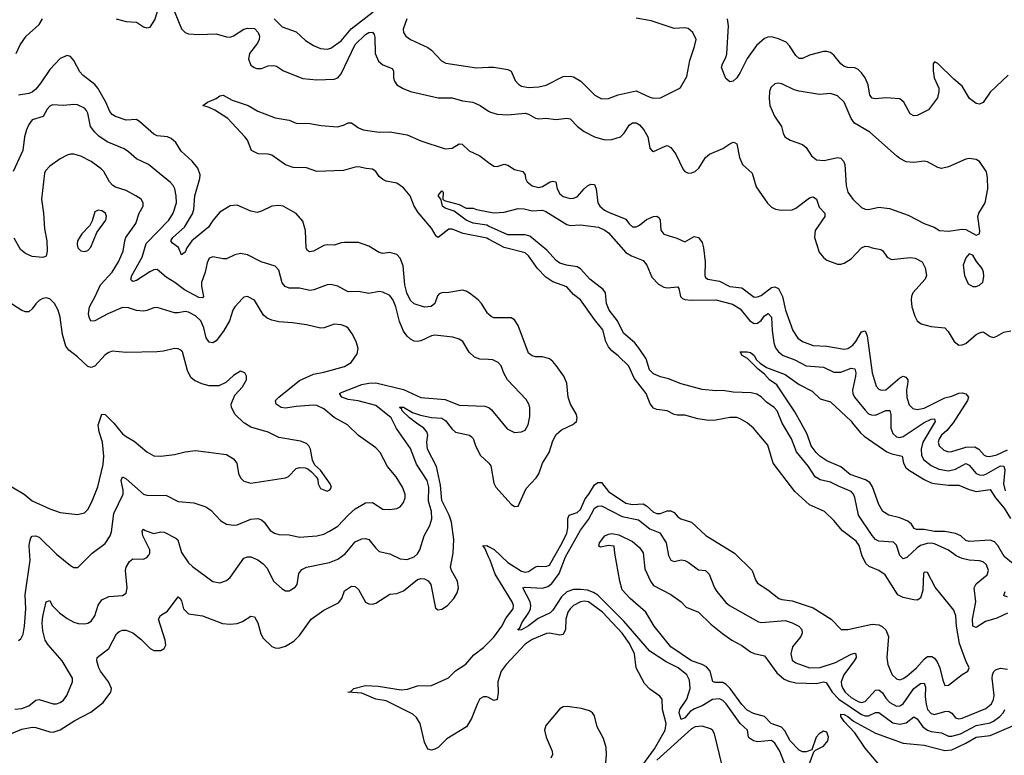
# Model space of a CAD drawing. Header units: inches. Extents: x 1843162 to 1959474, y 907081 to 1016326.
# Tile 215 of 256: x 1867297 to 1872972, y 1008086 to 1012325. Entities that reach past the tile are written whole.
import ezdxf

# ---------------------------------------------------------------- set-up
doc = ezdxf.new("R2010")
doc.units = ezdxf.units.IN
doc.header["$MEASUREMENT"] = 0
for name, color, linetype in [('B8060', 7, 'Continuous'), ('B8061', 7, 'Continuous'), ('B8070', 7, 'Continuous'), ('B8071', 7, 'Continuous')]:
    doc.layers.add(name, color=color, linetype=linetype)

msp = doc.modelspace()

# ---------------------------------------------------------------- linework, layer by layer
at = {"layer": 'B8060', "color": 5}
for points, elevation in [([(1867210, 1009657.6), (1867322.8, 1009590), (1867370, 1009552.9), (1867470, 1009505.4), (1867530, 1009485.8), (1867630, 1009473.7), (1867670, 1009483.1), (1867690, 1009503.1), (1867713.9, 1009546.1), (1867747.6, 1009632.4), (1867778.1, 1009761.9), (1867782.3, 1009810), (1867774.7, 1009890), (1867755.6, 1009950), (1867749.8, 1009990), (1867753.1, 1010000)], 680), ([(1867250, 1008212.2), (1867310, 1008236.3), (1867370, 1008247.5), (1867390, 1008246), (1867470, 1008221.5), (1867490, 1008220.1), (1867530, 1008232.6), (1867614.2, 1008285.8), (1867706.4, 1008333.6), (1867777.6, 1008390), (1867822.7, 1008450), (1867826.4, 1008470), (1867808.8, 1008510), (1867762.7, 1008570), (1867752.4, 1008590), (1867741.6, 1008630), (1867744.5, 1008650), (1867810, 1008701.5), (1867854.5, 1008785.5), (1867870, 1008799.3), (1867890, 1008807), (1867910, 1008807.6), (1867950, 1008792), (1867996, 1008756), (1868050, 1008701.1), (1868070, 1008690.3), (1868109.7, 1008690.3), (1868130, 1008700.5), (1868138.9, 1008721.1), (1868136.2, 1008750), (1868097.4, 1008870), (1868108, 1008892), (1868150, 1008915.8), (1868210, 1008999.3), (1868222, 1008990), (1868230, 1008976), (1868241.5, 1008930), (1868270, 1008901.1), (1868350, 1008889.1), (1868465.6, 1008845.6), (1868510, 1008840.7), (1868550, 1008844.9), (1868582.3, 1008857.7), (1868630, 1008888.2), (1868650, 1008883.8), (1868669.3, 1008849.3), (1868686.4, 1008786.4), (1868700.4, 1008760.4), (1868750, 1008713.4), (1868770, 1008704.6), (1868790, 1008702.3), (1868830, 1008714), (1868876.4, 1008743.6), (1868910, 1008777), (1868977.2, 1008870), (1869050, 1008921.4), (1869135.4, 1008964.6), (1869153.6, 1008990), (1869170, 1009033.4), (1869210, 1009060.5), (1869230, 1009059.1), (1869250, 1009040.7), (1869290, 1008968.8), (1869310, 1008959.5), (1869330, 1008957.4), (1869350, 1008963.2), (1869430, 1009013.6), (1869470, 1009018.9), (1869510, 1009034.3), (1869590, 1009098.8), (1869610, 1009105.4), (1869630, 1009103.6), (1869652.1, 1009092.1), (1869666.5, 1009070), (1869694, 1008934), (1869710, 1008924.2), (1869730, 1008927.8), (1869762, 1008950), (1869799.1, 1008990), (1869818.3, 1009021.7), (1869827.2, 1009050), (1869821.5, 1009090), (1869786.2, 1009150), (1869781, 1009170), (1869794.8, 1009250), (1869799.8, 1009330), (1869785.6, 1009430), (1869773.4, 1009470), (1869730, 1009553.5), (1869723, 1009643), (1869700.1, 1009750), (1869648.6, 1009850), (1869643.9, 1009890), (1869650.3, 1009930), (1869643.8, 1009950), (1869625.8, 1009970), (1869584.7, 1010000)], 620), ([(1867270, 1008350.9), (1867310, 1008355.8), (1867349.7, 1008370), (1867390, 1008402.9), (1867410, 1008407.9), (1867490, 1008383.2), (1867510, 1008381.5), (1867530.7, 1008389.3), (1867550, 1008404.2), (1867568.7, 1008430), (1867601.7, 1008510), (1867601.7, 1008530), (1867542.8, 1008630), (1867461.5, 1008721.5), (1867443.9, 1008750), (1867430, 1008803.6), (1867425.9, 1008850), (1867430, 1008886), (1867450, 1008970.7), (1867470, 1008977.1), (1867484.6, 1008950), (1867526.6, 1008906.6), (1867570, 1008874.5), (1867610, 1008853.4), (1867634.8, 1008845.2), (1867670, 1008842.8), (1867690, 1008846.9), (1867710, 1008858.3), (1867730, 1008890.4), (1867748.8, 1008951.2), (1867770, 1008982), (1867810, 1009001.8), (1867890, 1009006), (1867910, 1009020.5), (1867916.5, 1009050), (1867906.9, 1009150), (1867910.9, 1009170), (1867930, 1009202), (1867950, 1009217.4), (1868010, 1009216.5), (1868030, 1009224.9), (1868041.3, 1009238.7), (1868046.6, 1009250), (1868046.4, 1009270), (1868007.5, 1009350), (1868002.9, 1009377.1), (1868010, 1009388.2), (1868020.5, 1009380.5), (1868070, 1009363.2), (1868110, 1009372.8), (1868130, 1009371.8), (1868197.3, 1009337.3), (1868207.8, 1009327.8), (1868230, 1009254.6), (1868270, 1009194.6), (1868293, 1009173), (1868410, 1009087.4), (1868450, 1009080.3), (1868490, 1009094), (1868510, 1009110.4), (1868590, 1009221.5), (1868610, 1009230.2), (1868630, 1009229.2), (1868670, 1009212.1), (1868699.6, 1009190), (1868724.1, 1009164.1), (1868759.5, 1009090), (1868810, 1009044.9), (1868830, 1009033.7), (1868850, 1009033.4), (1868885.5, 1009054.5), (1868895.8, 1009070), (1868906.6, 1009133.4), (1868923.8, 1009156.2), (1868950.9, 1009169.1), (1869082.9, 1009197.1), (1869130, 1009215.2), (1869173.1, 1009246.9), (1869230, 1009315), (1869270, 1009333), (1869290, 1009335.8), (1869310, 1009328.9), (1869350, 1009279.1), (1869370, 1009261.1), (1869430, 1009247.1), (1869490, 1009217.8), (1869530, 1009214.8), (1869570, 1009228.7), (1869590, 1009246.4), (1869603.2, 1009270), (1869627.9, 1009350), (1869660.7, 1009410), (1869671.8, 1009448.2), (1869670.5, 1009490), (1869653.8, 1009550), (1869655, 1009630), (1869646, 1009670), (1869583.8, 1009763.8), (1869550, 1009853.1), (1869468.6, 1009968.6), (1869453.3, 1010000)], 640), ([(1867290, 1008747.3), (1867303.7, 1008756.3), (1867316.3, 1008783.7), (1867324.2, 1008830), (1867332.5, 1008930), (1867328.2, 1009010), (1867357.2, 1009210), (1867352.3, 1009290), (1867353.2, 1009310), (1867361.9, 1009338.1), (1867370, 1009348.9), (1867388.7, 1009351.3), (1867410, 1009343.5), (1867510, 1009244.9), (1867590, 1009179.5), (1867610, 1009168.4), (1867632.4, 1009167.6), (1867715.8, 1009250), (1867790, 1009306), (1867819.4, 1009350), (1867827.1, 1009372.9), (1867840.7, 1009479.3), (1867893.4, 1009590), (1867893.9, 1009613.9), (1867882, 1009670), (1867890, 1009690.3), (1867910, 1009678.5), (1868010.7, 1009590.7), (1868030, 1009584), (1868142.8, 1009582.8), (1868210, 1009547.6), (1868300.8, 1009540.8), (1868370, 1009517.4), (1868398.7, 1009498.7), (1868457, 1009437), (1868490, 1009416.9), (1868530, 1009411.3), (1868550, 1009414), (1868630, 1009445.6), (1868670, 1009450.2), (1868690, 1009442.3), (1868705.3, 1009430), (1868741.6, 1009381.6), (1868765.3, 1009365.3), (1868790, 1009359.1), (1868850, 1009356.5), (1868910, 1009343.2), (1869010, 1009350.9), (1869050, 1009361), (1869083.1, 1009376.9), (1869130, 1009406.7), (1869189.9, 1009470.1), (1869230, 1009505.4), (1869290, 1009540.2), (1869330, 1009543.2), (1869390, 1009504.9), (1869430, 1009502.3), (1869470, 1009507.6), (1869490, 1009517.6), (1869510, 1009542), (1869518.7, 1009570), (1869518.7, 1009590), (1869502.8, 1009630), (1869466.8, 1009690), (1869416.9, 1009750), (1869374.7, 1009830), (1869350, 1009857.4), (1869250, 1009929.6), (1869186.3, 1009990), (1869168.7, 1010000)], 660), ([(1867840.2, 1010000), (1867890, 1009939.1), (1867910, 1009922.2), (1867956.5, 1009896.5), (1868030, 1009834.9), (1868070, 1009811.7), (1868110, 1009808.9), (1868190, 1009818.3), (1868250, 1009835.3), (1868310, 1009842), (1868490, 1009818.3), (1868530, 1009794), (1868548.8, 1009770), (1868558.5, 1009710), (1868570, 1009685.3), (1868590, 1009666.3), (1868630, 1009654.4), (1868830, 1009684.9), (1868847, 1009693), (1868890, 1009738.8), (1868910, 1009744.9), (1868942.5, 1009742.5), (1868957.5, 1009737.5), (1868979.9, 1009719.9), (1869006, 1009690), (1869014.8, 1009674.8), (1869017.3, 1009650), (1869030, 1009624), (1869068.7, 1009608.7), (1869084.1, 1009615.9), (1869094.5, 1009630), (1869086, 1009650), (1869030, 1009728.7), (1868998.6, 1009758.6), (1868985.6, 1009785.6), (1868973.6, 1009850), (1868964.5, 1009870), (1868950, 1009882.9), (1868915.8, 1009895.8), (1868790, 1009916.8), (1868730, 1009946.9), (1868630, 1009977.2), (1868592.5, 1010000)], 680), ([(1869762.6, 1010000), (1869790, 1009965.2), (1869810, 1009947), (1869890, 1009930.8), (1869901.8, 1009921.8), (1869911, 1009911), (1869926.2, 1009866.2), (1869954, 1009814), (1870000, 1009771.4)], 620), ([(1870000, 1009230), (1869978.6, 1009278.6), (1869969.1, 1009290), (1869970, 1009297.3), (1869973, 1009293), (1869990, 1009294), (1870000, 1009288.4)], 580), ([(1870000, 1008418), (1869990, 1008423.4), (1869970, 1008423), (1869950, 1008410.5), (1869935.6, 1008384.3), (1869902.2, 1008297.8), (1869873.4, 1008250), (1869759.1, 1008180.9), (1869710, 1008131.6), (1869690, 1008121.6), (1869670, 1008116.2), (1869650, 1008120.9), (1869630, 1008162), (1869604.7, 1008270), (1869584.1, 1008304.1), (1869562.6, 1008322.6), (1869410, 1008399.9), (1869350, 1008409.9), (1869270, 1008443.1), (1869188, 1008450), (1869205.8, 1008454.2), (1869222.7, 1008470), (1869290, 1008488.9), (1869363.6, 1008483.6), (1869496.8, 1008463.2), (1869532.3, 1008467.7), (1869590, 1008485.3), (1869670, 1008487.5), (1869768.5, 1008531.5), (1869810, 1008573.2), (1869868.3, 1008611.7), (1869915, 1008665), (1869970, 1008706.4), (1870000, 1008736.2)], 580)]:
    msp.add_lwpolyline(points, dxfattribs=dict(at, elevation=elevation))
at = {"layer": 'B8061', "color": 5}
for points, elevation in [([(1867853.7, 1012330), (1867910, 1012315.2), (1867970, 1012310.7), (1868010, 1012284.4), (1868030, 1012277.4), (1868050, 1012281.8), (1868076.1, 1012323.9), (1868105.5, 1012414.5)], 620), ([(1868170, 1012418), (1868230, 1012271.1), (1868250, 1012251.6), (1868270, 1012243.3), (1868330, 1012240.3), (1868430, 1012243.7), (1868490, 1012225), (1868510, 1012224.8), (1868530, 1012230.8), (1868590, 1012269.3), (1868610, 1012276.6), (1868650, 1012274.4), (1868672.1, 1012250), (1868679.3, 1012230), (1868677.1, 1012210), (1868667.6, 1012190), (1868621.4, 1012130), (1868616.7, 1012096.7), (1868630, 1012063.2), (1868648.4, 1012048.4), (1868663.6, 1012043.6), (1868690, 1012044.2), (1868730, 1012058.7), (1868761.6, 1012061.6), (1868776.8, 1012056.8), (1868818, 1012030), (1868930, 1011986.4), (1869010, 1011977.6), (1869110, 1011981.4), (1869130, 1011990.2), (1869150, 1012012.9), (1869230, 1012181.6), (1869290, 1012239.1), (1869310, 1012250.6), (1869330, 1012253.2), (1869339.7, 1012239.7), (1869343.7, 1012223.7), (1869345.3, 1012130), (1869365.4, 1012085.4), (1869390, 1012065), (1869443.4, 1012043.4), (1869452.4, 1012030), (1869451.5, 1011990), (1869456.5, 1011970), (1869471.7, 1011950), (1869507.3, 1011927.3), (1869550, 1011910.2), (1869710, 1011875), (1869790, 1011875), (1869850, 1011857.7), (1869908.7, 1011848.7), (1869951, 1011831), (1870000, 1011798.2)], 620), ([(1867276.5, 1012130), (1867300.8, 1012179.2), (1867334, 1012230), (1867410, 1012297.4), (1867429.4, 1012330)], 620), ([(1868764, 1012330), (1868790, 1012302.8), (1868810, 1012284.4), (1868890, 1012253.8), (1868944.8, 1012204.8), (1868990, 1012176), (1869030, 1012158), (1869070, 1012154.6), (1869090, 1012161.5), (1869150, 1012203.8), (1869208, 1012272), (1869334.1, 1012370)], 640), ([(1869529.2, 1012330), (1869508.3, 1012270), (1869510.2, 1012250), (1869522.4, 1012230), (1869550, 1012211), (1869650, 1012165.2), (1869670.3, 1012150), (1869728.1, 1012088.1), (1869753.6, 1012073.6), (1869930, 1012046.9), (1870000, 1012050.2)], 640), ([(1870000, 1010628.2), (1869993.9, 1010633.9), (1869958.2, 1010690), (1869939.2, 1010710), (1869890, 1010748.7), (1869870, 1010760.9), (1869850, 1010765.3), (1869770, 1010751.7), (1869730.2, 1010749.8), (1869715.8, 1010744.2), (1869706, 1010734), (1869690.1, 1010689.9), (1869668.8, 1010671.2), (1869630, 1010669.1), (1869570, 1010686.5), (1869550, 1010707.4), (1869528.8, 1010750), (1869516.8, 1010796.8), (1869506.6, 1010906.6), (1869490.5, 1010950.5), (1869470, 1010972.4), (1869430, 1010983.1), (1869390, 1010978), (1869370, 1010982.4), (1869310, 1011020.4), (1869250, 1011041.5), (1869170, 1011041.7), (1869150, 1011039.7), (1869110, 1011025.4), (1869070, 1011027.7), (1869050, 1011024.1), (1868990, 1010991.6), (1868967.4, 1010987.4), (1868955.1, 1010995.1), (1868947.8, 1011007.8), (1868944.8, 1011110), (1868930, 1011163.1), (1868890, 1011207.4), (1868816, 1011250), (1868790, 1011254.5), (1868751.3, 1011250), (1868690, 1011220.5), (1868666, 1011214), (1868630, 1011221), (1868550, 1011255.3), (1868510, 1011251.4), (1868450, 1011214.8), (1868410, 1011167.7), (1868386.1, 1011130), (1868290.1, 1011050), (1868260.2, 1011010), (1868250, 1010986), (1868230, 1010969.6), (1868212.2, 1011012.2), (1868177.6, 1011037.6), (1868169, 1011050), (1868179.1, 1011070), (1868247.3, 1011130), (1868293.3, 1011206.7), (1868300.1, 1011230), (1868307.2, 1011310), (1868336.3, 1011410), (1868337, 1011430), (1868323.1, 1011470), (1868292.1, 1011510), (1868227.9, 1011567.9), (1868196.2, 1011616.2), (1868170, 1011639.3), (1868150, 1011649.8), (1868090, 1011655.7), (1868070, 1011664.4), (1867990, 1011736.8), (1867970, 1011748.9), (1867910, 1011746.2), (1867850, 1011766.6), (1867830, 1011778.4), (1867816.3, 1011796.3), (1867793.3, 1011850), (1867747.2, 1011930), (1867730, 1011952.1), (1867663.4, 1012003.4), (1867643.9, 1012023.9), (1867610, 1012089.7), (1867590, 1012112.5), (1867570, 1012118.2), (1867530, 1012102), (1867470, 1012038), (1867419.6, 1011960.4), (1867390, 1011923.9), (1867370, 1011907.2), (1867350, 1011898.9), (1867290.1, 1011889.9)], 620), ([(1870000, 1011059.4), (1869990, 1011064.8), (1869853.2, 1011093.2), (1869790, 1011118), (1869770, 1011117.8), (1869709.8, 1011069.8), (1869697.7, 1011077.7), (1869670, 1011122.9), (1869593.7, 1011213.7), (1869570.6, 1011250), (1869548.2, 1011310), (1869510, 1011356.1), (1869470, 1011383.1), (1869410, 1011394), (1869390, 1011403.5), (1869370, 1011420.5), (1869349.8, 1011449.8), (1869330, 1011463.9), (1869293.5, 1011466.5), (1869250, 1011476.7), (1869230, 1011475.4), (1869164.2, 1011455.9), (1869010, 1011449.1), (1868950.9, 1011470.9), (1868873.7, 1011473.7), (1868830, 1011487.8), (1868750, 1011544.9), (1868730, 1011549.9), (1868671.8, 1011551.8), (1868632.3, 1011570), (1868609.6, 1011629.6), (1868595.1, 1011650), (1868496.1, 1011756.1), (1868422.8, 1011802.8), (1868390, 1011818.9), (1868353.2, 1011830), (1868379, 1011850), (1868428.7, 1011870), (1868450, 1011886.8), (1868469.7, 1011890.3), (1868521.6, 1011861.6), (1868613.4, 1011830), (1868670, 1011798.3), (1868710, 1011782.3), (1868770, 1011759.6), (1868850, 1011745.3), (1868890, 1011728.8), (1868970, 1011727.2), (1869035.7, 1011715.7), (1869128.1, 1011708.1), (1869163.5, 1011716.5), (1869190, 1011730.8), (1869210, 1011730.9), (1869250, 1011701.9), (1869277, 1011690), (1869370, 1011676.4), (1869430, 1011678.1), (1869530, 1011660.3), (1869610, 1011626.4), (1869750, 1011580.3), (1869790, 1011585), (1869830, 1011609.4), (1869846.7, 1011606.7), (1869888.1, 1011568.1), (1869950, 1011540.2), (1870000, 1011502.4)], 580), ([(1870000, 1010366), (1869950, 1010368.8), (1869919.3, 1010379.3), (1869888.2, 1010408.2), (1869851.2, 1010470), (1869830, 1010483.1), (1869794.4, 1010494.4), (1869690, 1010507.4), (1869670, 1010503.1), (1869610, 1010475.1), (1869590, 1010471.1), (1869570, 1010472.8), (1869550, 1010484.7), (1869530, 1010501.6), (1869509.7, 1010530), (1869486.5, 1010586.5), (1869464.9, 1010670), (1869450, 1010708.2), (1869430, 1010735.6), (1869390, 1010755.3), (1869370, 1010757.6), (1869310, 1010747.2), (1869250, 1010759.1), (1869190, 1010755.6), (1869130, 1010788.5), (1869090, 1010799.7), (1869070, 1010797.2), (1868992.2, 1010767.8), (1868970, 1010763.9), (1868910, 1010776.8), (1868850, 1010777.6), (1868826.6, 1010786.6), (1868810, 1010807.8), (1868790, 1010882), (1868770, 1010905.1), (1868689.2, 1010930), (1868609.8, 1010969.8), (1868570, 1010978.2), (1868536.3, 1010970), (1868490, 1010947.2), (1868470, 1010945.7), (1868410, 1010957.4), (1868389.2, 1010950.8), (1868376.9, 1010923.1), (1868365.4, 1010870), (1868345.6, 1010810), (1868345, 1010790), (1868356.3, 1010730), (1868350, 1010722), (1868330, 1010724.1), (1868247.1, 1010767.1), (1868191.3, 1010810), (1868141.2, 1010841.2), (1868090, 1010885), (1868070, 1010883), (1868047.4, 1010872.6), (1867970, 1010821.9), (1867950, 1010816.4), (1867941.6, 1010821.6), (1867937.2, 1010830), (1867943.7, 1010850), (1868003, 1010957), (1868025.9, 1011034.1), (1868156, 1011170), (1868181, 1011210), (1868200.2, 1011270), (1868199.5, 1011310), (1868191.5, 1011350), (1868181.5, 1011370), (1868166, 1011386), (1868039.7, 1011490), (1867970, 1011523.8), (1867924.1, 1011564.1), (1867899.6, 1011579.6), (1867801.8, 1011621.8), (1867753.8, 1011653.8), (1867730, 1011676.1), (1867706.1, 1011710), (1867690, 1011785.2), (1867681.6, 1011801.6), (1867670, 1011814.3), (1867630, 1011834.3), (1867610, 1011836.9), (1867550, 1011829.7), (1867486.5, 1011833.5), (1867470, 1011826), (1867455.3, 1011810), (1867432.7, 1011767.3), (1867370, 1011747.1), (1867350, 1011721.4), (1867336.3, 1011690), (1867324.5, 1011650), (1867315, 1011570), (1867259.6, 1011450)], 640), ([(1869168.7, 1010000), (1869110, 1010033.3), (1869050, 1010082.9), (1869010, 1010101), (1868990, 1010103.4), (1868890, 1010095.5), (1868830, 1010085.6), (1868803.5, 1010090), (1868775.1, 1010110), (1868772.4, 1010130), (1868791.1, 1010150), (1868910, 1010246.3), (1868990, 1010281.9), (1869050, 1010293), (1869170, 1010326.3), (1869207.3, 1010350), (1869241.4, 1010398.6), (1869248.3, 1010430), (1869236, 1010470), (1869214.3, 1010514.3), (1869190, 1010547.8), (1869176.2, 1010556.2), (1869150, 1010566.4), (1869110, 1010569.8), (1869051.4, 1010548.6), (1869030, 1010547.2), (1868950, 1010565.8), (1868870, 1010577.8), (1868790, 1010582.8), (1868750, 1010592.9), (1868724.2, 1010604.2), (1868702.8, 1010622.8), (1868650, 1010707.8), (1868610, 1010729.6), (1868590, 1010725.1), (1868581.5, 1010718.5), (1868537.1, 1010670), (1868525.3, 1010650), (1868505.8, 1010590), (1868471, 1010530), (1868430, 1010473.7), (1868410, 1010463.5), (1868390, 1010466.3), (1868371.5, 1010491.5), (1868358.5, 1010550), (1868340.6, 1010590), (1868310, 1010619.1), (1868270, 1010639.8), (1868250, 1010642.7), (1868210, 1010635.1), (1868190, 1010636.2), (1868090, 1010666.3), (1868070, 1010664.7), (1868030, 1010648), (1868010, 1010645.1), (1867970, 1010649.7), (1867925.2, 1010665.2), (1867890, 1010666), (1867804.6, 1010630), (1867730, 1010588.5), (1867708, 1010588), (1867696.8, 1010610), (1867693.4, 1010630), (1867699.9, 1010670), (1867733.1, 1010730), (1867762.4, 1010797.6), (1867830, 1010870.3), (1867866.8, 1010930), (1867894.5, 1010990), (1867902.9, 1011050), (1867909.8, 1011070), (1867966.3, 1011150), (1867986, 1011210), (1868008.5, 1011250), (1868009.7, 1011270), (1867998, 1011290), (1867966, 1011310), (1867910, 1011340.3), (1867850, 1011360.2), (1867833.7, 1011370), (1867815.3, 1011390), (1867782.3, 1011450), (1867766.1, 1011466.1), (1867710, 1011506.8), (1867650, 1011539.2), (1867610, 1011549.7), (1867590, 1011549.7), (1867570, 1011543.5), (1867530, 1011522.6), (1867470, 1011479.7), (1867446, 1011454), (1867439.5, 1011440.5), (1867423.8, 1011290), (1867434.7, 1011210), (1867440, 1011120), (1867454.5, 1011050), (1867456.1, 1010990), (1867450, 1010961.2), (1867430, 1010954), (1867370, 1010960.5), (1867330, 1010976.9), (1867301, 1011001), (1867266.2, 1011066.2)], 660), ([(1870000, 1011135.6), (1869990, 1011140.2), (1869910, 1011152.9), (1869870, 1011169.9), (1869801.5, 1011221.5), (1869750, 1011238.5), (1869734.7, 1011250), (1869726.6, 1011286.6), (1869710, 1011311.3), (1869730, 1011338.8), (1869738.8, 1011330), (1869736, 1011290), (1869743, 1011283), (1869830, 1011260.5), (1869870, 1011238), (1869910, 1011238.8), (1869930.5, 1011230.5), (1870000, 1011218.1)], 560), ([(1868592.5, 1010000), (1868590, 1010001.5), (1868539.8, 1010050), (1868518.2, 1010090), (1868516.1, 1010110), (1868538, 1010162), (1868580.9, 1010210), (1868604, 1010250), (1868604, 1010270), (1868595.3, 1010290), (1868570, 1010299.3), (1868530, 1010275.1), (1868486.2, 1010233.8), (1868444.4, 1010215.6), (1868390, 1010215), (1868346.8, 1010226.8), (1868304.8, 1010244.8), (1868283.7, 1010263.7), (1868264.1, 1010304.1), (1868235.4, 1010410), (1868230, 1010417.6), (1868210, 1010428.2), (1868190, 1010429.7), (1868125.6, 1010414.4), (1868090, 1010410.8), (1867910, 1010406), (1867830, 1010414), (1867810, 1010406.9), (1867790, 1010392.6), (1867730, 1010327.4), (1867710, 1010321.2), (1867690, 1010326.3), (1867630, 1010382.4), (1867581, 1010421), (1867563.7, 1010443.7), (1867543.8, 1010510), (1867529.9, 1010610), (1867518.5, 1010650), (1867498.3, 1010690), (1867470, 1010716.5), (1867450, 1010721.5), (1867430, 1010717.8), (1867410, 1010707.2), (1867390, 1010687.6), (1867370, 1010657.7), (1867350, 1010640.3), (1867330, 1010640.3), (1867310, 1010649), (1867250, 1010686.9)], 680), ([(1869453.3, 1010000), (1869438.6, 1010030), (1869350, 1010102), (1869247.8, 1010127.8), (1869190, 1010136.8), (1869154, 1010150), (1869139.5, 1010170), (1869146.3, 1010173.7), (1869270, 1010222.2), (1869310, 1010230.7), (1869350, 1010232), (1869510, 1010194), (1869610, 1010147.1), (1869750, 1010136.9), (1869830, 1010103.9), (1869978.4, 1010098.4), (1870000, 1010090.3)], 640), ([(1869584.7, 1010000), (1869543.6, 1010030), (1869502, 1010070), (1869499.9, 1010079.9), (1869485.8, 1010090), (1869487.3, 1010092.7), (1869510, 1010091), (1869561.5, 1010061.5), (1869606.5, 1010046.5), (1869670, 1010033.3), (1869730, 1010028), (1869752.7, 1010012.7), (1869762.6, 1010000)], 620), ([(1867753.1, 1010000), (1867770, 1010050.8), (1867790, 1010050.6), (1867840.2, 1010000)], 680)]:
    msp.add_lwpolyline(points, dxfattribs=dict(at, elevation=elevation))
at = {"layer": 'B8061', "color": 5, "elevation": 680}
msp.add_lwpolyline([(1867750, 1011228), (1867730, 1011217), (1867714.8, 1011165.2), (1867701.8, 1011138.2), (1867655.3, 1011090), (1867630.3, 1011050), (1867627.6, 1011030), (1867632.7, 1011010), (1867650, 1010992.7), (1867670, 1010988.7), (1867690, 1010994.9), (1867706.3, 1011013.7), (1867741.1, 1011098.9), (1867793.7, 1011170), (1867798.3, 1011190), (1867791.1, 1011210), (1867770, 1011222.6)], close=True, dxfattribs=at)
at = {"layer": 'B8070', "color": 5}
for points, elevation in [([(1870000, 1009288.4), (1870031.1, 1009271.1), (1870110, 1009195.9), (1870190, 1009146.8), (1870210, 1009141.5), (1870230, 1009144.3), (1870270, 1009171.9), (1870283.6, 1009176.4), (1870330, 1009172.9), (1870350, 1009181.2), (1870423.3, 1009310), (1870450, 1009366.8), (1870456.1, 1009396.1), (1870456.4, 1009450), (1870465, 1009470), (1870510, 1009485.7), (1870530, 1009501.5), (1870556.7, 1009563.3), (1870578.3, 1009590), (1870610, 1009643.5), (1870630, 1009658.1), (1870650, 1009657), (1870690, 1009606.6), (1870790, 1009539.2), (1870830, 1009530.1), (1870890, 1009534.1), (1870910, 1009522.8), (1870950, 1009486), (1870970, 1009478.9), (1870990, 1009479.8), (1871030, 1009494.3), (1871050, 1009494.2), (1871070, 1009484.2), (1871090, 1009460.3), (1871108.5, 1009448.5), (1871168.4, 1009428.4), (1871252.6, 1009352.6), (1871416.4, 1009250), (1871518.5, 1009150), (1871537.5, 1009097.5), (1871550, 1009077.6), (1871610, 1009039.5), (1871672.4, 1008990), (1871690, 1008982.7), (1871750, 1008976.3), (1871870, 1008935), (1871974, 1008870), (1872031.6, 1008811.6), (1872070, 1008811.3), (1872210, 1008841.5), (1872250, 1008838.2), (1872268.7, 1008828.7), (1872288.7, 1008808.7), (1872303.9, 1008770), (1872295.8, 1008650), (1872300.9, 1008610), (1872326.3, 1008550), (1872350, 1008526.4), (1872370, 1008521.5), (1872390, 1008527.8), (1872410, 1008541.2), (1872465.9, 1008590), (1872510, 1008640.5), (1872530, 1008655.5), (1872555, 1008655), (1872570, 1008645.4), (1872585.2, 1008625.2), (1872601.4, 1008590), (1872618, 1008518), (1872630, 1008488.8), (1872650, 1008489.1), (1872730, 1008551.6), (1872761.2, 1008570), (1872769.5, 1008590), (1872750, 1008629.4), (1872713.2, 1008730), (1872697.1, 1008830), (1872692.6, 1008890), (1872681.6, 1008921.6), (1872574.4, 1009054.4), (1872530, 1009139.3), (1872510, 1009141.2), (1872507.1, 1009132.9), (1872503.1, 1009036.9), (1872488.7, 1008991.3), (1872470, 1008980.7), (1872450, 1008982.2), (1872390, 1008994.5), (1872358.7, 1009010), (1872285.3, 1009125.3), (1872250, 1009149.8), (1872193.1, 1009173.1), (1872175.1, 1009190), (1872153.8, 1009233.8), (1872134.9, 1009294.9), (1872119.2, 1009319.2), (1872039.5, 1009379.5), (1871990, 1009438.9), (1871935.8, 1009490), (1871850, 1009529.8), (1871765, 1009605), (1871639.8, 1009770), (1871610, 1009873.6), (1871526.2, 1009970), (1871491.6, 1010000)], 580), ([(1870000, 1009771.4), (1870001.5, 1009770), (1870013.3, 1009753.3), (1870030, 1009654.8), (1870040.9, 1009630), (1870130, 1009533.4), (1870150, 1009518.8), (1870170, 1009521), (1870217.2, 1009622.8), (1870274.9, 1009685.1), (1870290, 1009708.5), (1870311.4, 1009770), (1870348.4, 1009830), (1870370, 1009898.4), (1870390, 1009934.9), (1870419.2, 1009960.8), (1870490, 1009994.4), (1870495.6, 1010000)], 620), ([(1870079.2, 1010000), (1870106.3, 1009966.3), (1870150, 1009945.3), (1870190, 1009950.3), (1870210, 1009960.3), (1870228.4, 1009990), (1870230.3, 1010000)], 640), ([(1872990, 1008905.4), (1872930, 1008876.9), (1872863.9, 1008856.1), (1872810, 1008822.9), (1872790, 1008829.7), (1872788.5, 1008870), (1872807.7, 1008970), (1872798.4, 1009050), (1872810, 1009074.6), (1872873.6, 1009126.4), (1872881, 1009150), (1872870, 1009182.9), (1872850, 1009201.3), (1872830, 1009206.6), (1872770.2, 1009209.7), (1872730, 1009220.2), (1872695.1, 1009235.1), (1872650, 1009267.4), (1872570, 1009304.2), (1872550, 1009308.3), (1872526.7, 1009306.7), (1872490, 1009294.3), (1872470, 1009281.2), (1872410, 1009225.7), (1872390, 1009217.8), (1872370, 1009236.3), (1872350, 1009296.2), (1872334.1, 1009314.1), (1872250, 1009320.7), (1872230, 1009329.8), (1872210, 1009353.3), (1872131.3, 1009470), (1872111.1, 1009571.1), (1872103.8, 1009590), (1872090, 1009606.2), (1872015.8, 1009635.8), (1871970, 1009660.3), (1871910, 1009673.2), (1871882.9, 1009690), (1871843.2, 1009750), (1871774.5, 1009834.5), (1871746.1, 1009910), (1871696.9, 1009990), (1871692.7, 1010000)], 560), ([(1873023, 1009190), (1872972, 1009232), (1872935.6, 1009295.6), (1872916.4, 1009316.4), (1872890, 1009325.7), (1872770, 1009318.7), (1872750, 1009323.5), (1872721, 1009350), (1872690, 1009363.8), (1872630, 1009376.3), (1872570, 1009376), (1872510, 1009387.3), (1872466.5, 1009386.5), (1872453.2, 1009393.2), (1872437.2, 1009417.2), (1872415.4, 1009435.4), (1872370, 1009453.8), (1872307, 1009470), (1872273, 1009490), (1872250, 1009531.3), (1872213.1, 1009633.1), (1872197.2, 1009657.2), (1872172.7, 1009672.7), (1872084.3, 1009704.3), (1872030, 1009747.2), (1871950, 1009783.4), (1871909.9, 1009810), (1871888.7, 1009830), (1871859.3, 1009870), (1871836, 1009936), (1871800.5, 1010000)], 540), ([(1872098.2, 1010000), (1872143.5, 1009943.5), (1872164.6, 1009924.6), (1872295.3, 1009835.3), (1872323.6, 1009823.6), (1872382.6, 1009810), (1872390.7, 1009770), (1872403.9, 1009743.9), (1872419.8, 1009730), (1872510, 1009675.6), (1872550, 1009656.6), (1872570, 1009652.3), (1872650, 1009642), (1872710, 1009642), (1872770, 1009616.6), (1872810, 1009606.7), (1872890, 1009616.6), (1872921.4, 1009570), (1872971.3, 1009510), (1873008.8, 1009450)], 540), ([(1872317.8, 1010000), (1872317.7, 1009970), (1872330, 1009939.7), (1872350, 1009921.3), (1872370, 1009916.4), (1872390, 1009922), (1872504.6, 1010000)], 560), ([(1872567.6, 1010000), (1872503.1, 1009890), (1872493.5, 1009850), (1872495.2, 1009815.2), (1872506.9, 1009790), (1872550, 1009755.1), (1872594.9, 1009734.9), (1872650, 1009725.7), (1872690, 1009733.9), (1872750, 1009767.4), (1872770, 1009757.1), (1872810, 1009710.1), (1872830, 1009701.5), (1872850, 1009701), (1872870, 1009707.1), (1872950, 1009754), (1872970, 1009752.3), (1872976, 1009730), (1872968.2, 1009650), (1872977.4, 1009610)], 560), ([(1872676.5, 1010000), (1872641.9, 1009958.1), (1872610.9, 1009930), (1872597.6, 1009910), (1872591.8, 1009890), (1872596.9, 1009870), (1872624.2, 1009844.2), (1872650, 1009835), (1872670, 1009836.1), (1872750, 1009861.7), (1872802.7, 1009862.7), (1872826.2, 1009850), (1872856.1, 1009816.1), (1872870, 1009809), (1872887.3, 1009807.3), (1872930, 1009817.6), (1872990, 1009846.1)], 580), ([(1871715.1, 1008015.1), (1871677.5, 1008110), (1871650, 1008155.7), (1871630, 1008171.1), (1871550, 1008164.2), (1871527.3, 1008170), (1871503.8, 1008183.8), (1871497.7, 1008190), (1871493, 1008230), (1871450, 1008268.5), (1871370, 1008382.2), (1871350, 1008402.5), (1871330, 1008410.6), (1871290, 1008406.6), (1871230, 1008371.8), (1871186.1, 1008353.9), (1871161.4, 1008338.6), (1871130, 1008301.5), (1871110, 1008291.9), (1871098.7, 1008330), (1871101.4, 1008350), (1871142.9, 1008410), (1871161.2, 1008470), (1871158.4, 1008518.4), (1871142.8, 1008550), (1871093.3, 1008590), (1871023.7, 1008623.7), (1870930, 1008686.6), (1870779.6, 1008859.6), (1870630, 1009008), (1870604.8, 1009024.8), (1870570, 1009037.1), (1870530, 1009040.8), (1870490, 1009040.3), (1870450, 1009028.1), (1870420.1, 1008999.9), (1870370, 1008921.3), (1870354.1, 1008905.9), (1870285.1, 1008874.9), (1870230, 1008832.4), (1870190, 1008809.2), (1870170, 1008807), (1870169, 1008810), (1870179.6, 1008820.4), (1870191.4, 1008850), (1870231.9, 1008908.1), (1870242.1, 1008930), (1870244.2, 1008950), (1870239.3, 1008970), (1870196.9, 1009050), (1870210, 1009055.3), (1870310, 1009048.6), (1870341.9, 1009058.1), (1870363.7, 1009076.3), (1870406.5, 1009133.5), (1870443.8, 1009230), (1870530, 1009382.9), (1870576.2, 1009443.8), (1870609.9, 1009510), (1870630, 1009522.2), (1870650, 1009523.1), (1870770, 1009462.6), (1870862.9, 1009442.9), (1870930, 1009391.6), (1870987.2, 1009367.2), (1871022.6, 1009310), (1871037.1, 1009237.1), (1871050, 1009210.4), (1871070, 1009202.3), (1871110, 1009211.6), (1871130, 1009208.9), (1871150, 1009199), (1871210, 1009154.3), (1871250.4, 1009150), (1871270.2, 1009130), (1871302, 1009050), (1871314.4, 1009030), (1871366.3, 1008966.3), (1871388.7, 1008950), (1871555.2, 1008855.2), (1871572, 1008852), (1871710, 1008862.6), (1871750, 1008850.1), (1871787, 1008830), (1871804.9, 1008810), (1871807.9, 1008790), (1871800.2, 1008770), (1871752.1, 1008710), (1871741, 1008670), (1871750, 1008634.9), (1871770, 1008618), (1871850, 1008590.1), (1871910, 1008592), (1872000, 1008620), (1872090, 1008668.4), (1872110, 1008673.7), (1872117, 1008670), (1872118, 1008650), (1872107.8, 1008630), (1872047.8, 1008550), (1872032, 1008510), (1872033, 1008490), (1872040.6, 1008470), (1872055, 1008450), (1872090, 1008418.9), (1872130, 1008395.3), (1872150, 1008390.1), (1872170, 1008396), (1872230, 1008461.1), (1872250, 1008463.5), (1872270, 1008446.2), (1872290, 1008414.2), (1872312, 1008390), (1872350, 1008368.9), (1872370, 1008370.1), (1872390, 1008383.2), (1872450, 1008471.5), (1872490, 1008498.9), (1872510, 1008500.7), (1872518.6, 1008478.6), (1872516.4, 1008423.6), (1872521.1, 1008381.1), (1872530.4, 1008350.4), (1872550, 1008326.6), (1872570, 1008320.4), (1872630, 1008338.3), (1872650, 1008339.8), (1872669.5, 1008329.5), (1872690, 1008301.6), (1872710, 1008295.7), (1872730, 1008299), (1872865.4, 1008354.6), (1872897.8, 1008382.2), (1872910, 1008406.5), (1872913.1, 1008430), (1872901.5, 1008530), (1872903.5, 1008550), (1872911.5, 1008568.5), (1872922, 1008578), (1872950, 1008587.5), (1872990, 1008581.5)], 560), ([(1871832.8, 1007990), (1871874.3, 1008105.7), (1871884.2, 1008115.8), (1871930, 1008139), (1871955.5, 1008170), (1871958.5, 1008190), (1871950, 1008219.1), (1871930, 1008224.4), (1871905.2, 1008210), (1871888.7, 1008190), (1871862.4, 1008117.6), (1871830, 1008105.1), (1871810, 1008105.8), (1871790, 1008115.8), (1871737.9, 1008170), (1871706.3, 1008226.3), (1871687.3, 1008247.3), (1871628.3, 1008268.3), (1871589.8, 1008310), (1871526.7, 1008326.7), (1871490, 1008346.2), (1871459, 1008379), (1871391.4, 1008471.4), (1871370, 1008493.6), (1871350, 1008504.8), (1871305.4, 1008505.4), (1871291.3, 1008511.3), (1871277.4, 1008570), (1871254.8, 1008594.8), (1871230, 1008609.9), (1871170, 1008630.7), (1871050.6, 1008710), (1870955, 1008830), (1870905.6, 1008910), (1870815.8, 1008990), (1870770, 1009039.3), (1870756.4, 1009090), (1870726.6, 1009250), (1870724, 1009290), (1870690, 1009295.4), (1870645.4, 1009285.4), (1870635.3, 1009290), (1870639.7, 1009310), (1870670, 1009350.2), (1870690, 1009360.7), (1870710, 1009363.6), (1870750, 1009357.2), (1870830, 1009316.9), (1870870, 1009283.6), (1870890, 1009251.7), (1870900.8, 1009160.8), (1870932.9, 1009090), (1870950, 1009064.7), (1871050, 1009012.1), (1871108.8, 1008970), (1871139.1, 1008939.1), (1871210, 1008910.2), (1871281.4, 1008841.4), (1871347.4, 1008787.4), (1871401.5, 1008750), (1871458.5, 1008718.5), (1871510, 1008681.6), (1871530, 1008672.3), (1871590, 1008659.6), (1871661.8, 1008561.8), (1871704.2, 1008524.2), (1871730, 1008513.2), (1871770, 1008504.3), (1871890, 1008499.7), (1871930, 1008509), (1871946.2, 1008506.2), (1871979.7, 1008450), (1872018.3, 1008410), (1872150, 1008320.2), (1872170, 1008313.2), (1872190, 1008313), (1872230, 1008333.4), (1872250, 1008332.7), (1872330, 1008273.5), (1872370, 1008265), (1872406.3, 1008273.7), (1872450, 1008308.3), (1872470, 1008296.2), (1872503, 1008250), (1872530, 1008230.1), (1872550, 1008223.1), (1872610, 1008216.1), (1872650, 1008195.3), (1872670, 1008196.1), (1872719.4, 1008210), (1872810, 1008258.3), (1872890, 1008273), (1872910, 1008282.4), (1872946.2, 1008310), (1872967.1, 1008332.9), (1872975.8, 1008350)], 540), ([(1870000, 1008736.2), (1870030, 1008765.9), (1870076.2, 1008830), (1870101.2, 1008878.8), (1870140.6, 1008930), (1870142.7, 1008950), (1870135.2, 1008970), (1870037.8, 1009130), (1870008.8, 1009210), (1870000, 1009230)], 580), ([(1872990, 1008997.4), (1872970, 1009006.6), (1872977.3, 1009030)], 540), ([(1870888.5, 1008030), (1870956.9, 1008123.1), (1871018.4, 1008230), (1871023.6, 1008270), (1871002.2, 1008350), (1871000.4, 1008410), (1870987, 1008427), (1870930, 1008466), (1870899, 1008499), (1870850, 1008589.6), (1870841.2, 1008670), (1870812.9, 1008730), (1870769.5, 1008790), (1870656.3, 1008910), (1870575.3, 1008970), (1870550, 1008973.4), (1870530, 1008969.4), (1870490, 1008949.2), (1870470, 1008930.6), (1870456.4, 1008910), (1870444.6, 1008870), (1870442.3, 1008810), (1870430, 1008782.2), (1870410, 1008779), (1870350, 1008790.4), (1870333, 1008787), (1870250, 1008752.5), (1870210, 1008726.1), (1870101.1, 1008610), (1870072.4, 1008570), (1870053.9, 1008510), (1870054.5, 1008445.5), (1870050, 1008407.3), (1870030, 1008401.8), (1870000, 1008418)], 580), ([(1870668.8, 1007950), (1870680.2, 1008090), (1870677, 1008130), (1870662, 1008182), (1870624.8, 1008250), (1870610, 1008314), (1870599.3, 1008330), (1870582, 1008342), (1870535.8, 1008355.8), (1870453.5, 1008366.5), (1870430, 1008365.1), (1870410, 1008354.5), (1870330, 1008257), (1870321.7, 1008230), (1870332.2, 1008190), (1870366, 1008110), (1870368.7, 1008090), (1870359.3, 1008070)], 620), ([(1872298, 1007978), (1872170, 1008126), (1872110, 1008215.8), (1872050, 1008280.4), (1872029.1, 1008310), (1872030, 1008322), (1872050, 1008320.2), (1872070, 1008310.1), (1872102.4, 1008282.4), (1872230, 1008212.9), (1872390, 1008156.1), (1872510, 1008144.9), (1872630, 1008114.1), (1872670, 1008118.2), (1872750, 1008155.3), (1872810, 1008190.8), (1872890, 1008199.7), (1873051.8, 1008268.2)], 520), ([(1871347, 1008027), (1871302.2, 1008210), (1871289.9, 1008229.9), (1871277.9, 1008237.9), (1871230, 1008253.8), (1871190, 1008249.8), (1871170, 1008238.4), (1870970, 1008058.3)], 580)]:
    msp.add_lwpolyline(points, dxfattribs=dict(at, elevation=elevation))
at = {"layer": 'B8071', "color": 5}
for points, elevation in [([(1870000, 1012050.2), (1870030, 1012051.6), (1870110, 1012037.8), (1870130, 1012028.2), (1870153.4, 1011973.4), (1870172.8, 1011952.8), (1870190, 1011942.4), (1870230, 1011933.5), (1870290, 1011937.3), (1870332.4, 1011947.6), (1870430, 1011996.5), (1870470, 1011999.6), (1870490, 1011995.6), (1870532, 1011970), (1870611.8, 1011890), (1870651.1, 1011868.9), (1870690, 1011871.5), (1870747.4, 1011892.6), (1870850, 1011914.2), (1870930, 1011877.8), (1870950, 1011873), (1870990, 1011874.2), (1871094.1, 1011925.9), (1871105.8, 1011934.2), (1871142, 1011998), (1871159.7, 1012090), (1871186.9, 1012170), (1871195.6, 1012210), (1871177, 1012250), (1871150, 1012273.3), (1871130, 1012278.7), (1871070, 1012274), (1870937.2, 1012317.2), (1870850, 1012333.6)], 640), ([(1872995.2, 1012004.8), (1872890, 1011906.9), (1872850, 1011848), (1872830, 1011838.5), (1872810, 1011841.5), (1872771.2, 1011871.2), (1872730, 1011941.1), (1872681.9, 1011981.9), (1872590, 1012072.3), (1872570, 1012082), (1872562.8, 1012070), (1872561.6, 1012030), (1872568.5, 1011990), (1872594, 1011930), (1872595.3, 1011910), (1872586.5, 1011873.5), (1872534.9, 1011805.1), (1872470, 1011773.3), (1872450, 1011769.8), (1872430, 1011782.7), (1872393, 1011850), (1872370, 1011867.8), (1872290, 1011875.2), (1872230, 1011868.5), (1872210, 1011872.1), (1872197.3, 1011890), (1872188.5, 1011950), (1872170, 1011989.7), (1872150, 1012019.2), (1872130, 1012037.8), (1872110, 1012046.8), (1872070, 1012048.9), (1872050, 1012054.6), (1872030, 1012069.8), (1871990, 1012121.1), (1871970, 1012135.1), (1871950, 1012141.7), (1871930, 1012141.1), (1871850, 1012119.8), (1871810, 1012102), (1871790, 1012102), (1871770, 1012118.5), (1871734.8, 1012174.8), (1871714.3, 1012194.3), (1871670, 1012215.3), (1871630, 1012225.3), (1871610, 1012224.2), (1871590, 1012216.8), (1871544.6, 1012175.4), (1871490, 1012100.4), (1871450, 1012019.7), (1871430, 1011989.7), (1871410, 1011971), (1871390, 1011967.2), (1871366.5, 1011986.5), (1871342.5, 1012050), (1871347.6, 1012070), (1871369.9, 1012110), (1871372.7, 1012127.3), (1871382, 1012290), (1871376.8, 1012330)], 620), ([(1870000, 1011798.2), (1870010.9, 1011790.9), (1870050, 1011780.2), (1870110, 1011776.1), (1870210, 1011786.2), (1870230, 1011780.2), (1870270, 1011757.3), (1870290, 1011753.6), (1870330, 1011757.8), (1870390, 1011750.2), (1870450, 1011757.8), (1870470, 1011754.3), (1870513.1, 1011710), (1870550, 1011681.1), (1870610.4, 1011650), (1870670, 1011631.8), (1870710, 1011634.6), (1870759.7, 1011650), (1870782, 1011670), (1870810, 1011716.5), (1870830, 1011730.2), (1870850, 1011730.2), (1870870, 1011718.2), (1870894.7, 1011690), (1870917.3, 1011650), (1870930, 1011584.7), (1870941, 1011570), (1870950, 1011564.9), (1871016.7, 1011596.7), (1871030, 1011598.9), (1871050, 1011587.6), (1871078.9, 1011550), (1871121.5, 1011461.5), (1871130, 1011450.4), (1871150, 1011441.1), (1871170, 1011441.7), (1871191.3, 1011450), (1871211, 1011470), (1871249.8, 1011530), (1871273, 1011550), (1871350, 1011581.8), (1871390, 1011610.2), (1871410, 1011619.1), (1871417, 1011617), (1871430.2, 1011610), (1871446.7, 1011530), (1871464, 1011490), (1871519.5, 1011439.5), (1871541.8, 1011361.8), (1871608, 1011268), (1871630, 1011244.4), (1871653.2, 1011233.2), (1871687, 1011227), (1871750, 1011229.4), (1871770, 1011238.2), (1871850, 1011297.8), (1871870, 1011304.6), (1871890, 1011290.6), (1871904.4, 1011244.4), (1871937, 1011210), (1871937.4, 1011190), (1871882.2, 1011110), (1871877.6, 1011070), (1871905.5, 1010985.5), (1871930, 1010954.3), (1871950, 1010939.7), (1872010, 1010916.2), (1872030, 1010915.5), (1872050, 1010921.3), (1872090, 1010947.1), (1872150, 1011009.2), (1872170, 1011018.8), (1872190, 1011018.2), (1872210, 1011010.2), (1872260.9, 1011000.9), (1872272.8, 1010992.8), (1872297.2, 1010957.2), (1872323, 1010943), (1872430, 1010954.8), (1872459.1, 1010950), (1872498.4, 1010930), (1872515.2, 1010895.2), (1872524.7, 1010850), (1872516.1, 1010830), (1872444.5, 1010750), (1872436.5, 1010730), (1872435.4, 1010710), (1872439.3, 1010670), (1872455.6, 1010615.6), (1872470.1, 1010590.1), (1872492.8, 1010572.8), (1872550, 1010557.1), (1872630, 1010548.8), (1872648.5, 1010528.5), (1872682.6, 1010470), (1872710, 1010449), (1872730, 1010450.3), (1872750, 1010459.7), (1872809.9, 1010510.1), (1872830, 1010521.1), (1872850, 1010525.3), (1872890, 1010498.3), (1872910, 1010493.8), (1872930, 1010500.2), (1872970, 1010523.2), (1873010, 1010532.4)], 620), ([(1870000, 1011502.4), (1870030, 1011479.7), (1870050, 1011477.8), (1870090, 1011493), (1870110, 1011486.7), (1870150, 1011461.1), (1870197.6, 1011450), (1870210.9, 1011430.9), (1870213.2, 1011410), (1870221.8, 1011390), (1870250, 1011366.8), (1870290, 1011357.5), (1870310, 1011364.1), (1870354.5, 1011390), (1870370, 1011394.6), (1870387.7, 1011390), (1870395.7, 1011350), (1870410, 1011321), (1870430, 1011306.8), (1870470, 1011294.2), (1870490, 1011295.4), (1870510, 1011303.6), (1870549.9, 1011350.1), (1870570, 1011366.6), (1870590, 1011376.8), (1870610, 1011374.2), (1870619.6, 1011350), (1870629.6, 1011270), (1870641, 1011250), (1870667.2, 1011227.2), (1870690, 1011214.7), (1870790, 1011175.8), (1870810, 1011148), (1870830, 1011131.9), (1870850, 1011130.9), (1870870, 1011140.9), (1870910, 1011172.8), (1870950, 1011190.8), (1870970, 1011192.1), (1870982.7, 1011182.7), (1870989.2, 1011170), (1870992.5, 1011112.5), (1871010, 1011088.2), (1871085.3, 1011065.3), (1871130, 1011044.9), (1871185.3, 1011074.7), (1871210, 1011070.3), (1871230, 1011040.4), (1871238.4, 1011010), (1871248.6, 1010930), (1871245.2, 1010850), (1871250, 1010839.5), (1871263, 1010830), (1871330, 1010818.4), (1871390, 1010787.3), (1871459.2, 1010779.2), (1871530, 1010726.7), (1871550, 1010726.8), (1871570, 1010735.1), (1871630, 1010781.7), (1871650, 1010785.8), (1871670, 1010776.3), (1871694, 1010730), (1871711.4, 1010650), (1871752.9, 1010532.9), (1871781.8, 1010490), (1871809.6, 1010469.6), (1871870, 1010446.8), (1871950, 1010444.1), (1872050, 1010425.7), (1872070, 1010430.8), (1872099.1, 1010450), (1872116.9, 1010470), (1872150, 1010526.7), (1872170, 1010532.3), (1872182.2, 1010502.2), (1872210.1, 1010290.1), (1872233.2, 1010213.2), (1872250, 1010195.2), (1872263, 1010190), (1872290, 1010191.9), (1872370, 1010260.9), (1872390, 1010270.2), (1872404.4, 1010264.4), (1872415.3, 1010250), (1872416.7, 1010236.7), (1872409.1, 1010190), (1872410, 1010147.7), (1872424.6, 1010104.6), (1872444.5, 1010084.5), (1872470, 1010078), (1872510, 1010085.3), (1872630, 1010146), (1872670, 1010156), (1872710, 1010173.2), (1872730, 1010175.3), (1872750, 1010168.4), (1872766.8, 1010150), (1872761, 1010130), (1872678.1, 1010001.9), (1872676.5, 1010000)], 580), ([(1870000, 1011218.1), (1870032.3, 1011212.3), (1870090, 1011215.3), (1870170, 1011236.1), (1870205.5, 1011234.5), (1870250, 1011223.5), (1870310, 1011227.3), (1870330, 1011220.2), (1870450, 1011143.6), (1870470, 1011138.5), (1870530, 1011142), (1870633, 1011130), (1870670, 1011112.2), (1870690, 1011096.5), (1870790, 1010982.8), (1870823.6, 1010963.6), (1870890, 1010937), (1870910.9, 1010910.9), (1870940.6, 1010840.6), (1870979.8, 1010799.8), (1871010, 1010783.2), (1871030, 1010779.7), (1871090, 1010785.5), (1871095.9, 1010775.9), (1871105.8, 1010730), (1871117.9, 1010717.9), (1871131.4, 1010711.4), (1871168.1, 1010708.1), (1871310, 1010710.5), (1871405.7, 1010685.7), (1871450, 1010657.8), (1871505.1, 1010590), (1871530, 1010574.4), (1871550, 1010575.8), (1871570, 1010591.6), (1871590, 1010617.8), (1871611.3, 1010631.3), (1871631.1, 1010611.1), (1871634.4, 1010534.4), (1871643.5, 1010463.5), (1871653.3, 1010433.3), (1871670.2, 1010410), (1871697.2, 1010390), (1871764.6, 1010364.6), (1871830, 1010330.7), (1871930, 1010322.7), (1871990, 1010294.1), (1872030, 1010292.7), (1872090, 1010317.5), (1872110, 1010313.6), (1872116.2, 1010290), (1872114.9, 1010270), (1872097.8, 1010190), (1872100.1, 1010170), (1872108.6, 1010150), (1872170, 1010074.6), (1872190, 1010054.4), (1872207, 1010047), (1872230, 1010045.5), (1872290, 1010072.5), (1872312, 1010072), (1872318, 1010050), (1872317.8, 1010000)], 560), ([(1871692.7, 1010000), (1871662.7, 1010070), (1871646, 1010090), (1871601.2, 1010121.2), (1871570, 1010151.9), (1871546.7, 1010166.7), (1871513.9, 1010173.9), (1871410, 1010178.1), (1871350, 1010188.1), (1871310, 1010186.2), (1871230, 1010194.2), (1871110, 1010226.3), (1871036.1, 1010256.1), (1870990, 1010267.5), (1870950, 1010283.4), (1870927.7, 1010307.7), (1870907.3, 1010370), (1870867.5, 1010430), (1870841.8, 1010461.8), (1870778.1, 1010518.1), (1870743.1, 1010590), (1870695.6, 1010650), (1870678.6, 1010690), (1870673.8, 1010750), (1870660.9, 1010770), (1870583.2, 1010830), (1870530, 1010889.9), (1870510, 1010901.3), (1870449.4, 1010910), (1870410, 1010922.5), (1870390, 1010937.6), (1870336.4, 1010996.4), (1870236.8, 1011076.8), (1870210, 1011084.8), (1870110, 1011085.6), (1870000, 1011135.6)], 560), ([(1871491.6, 1010000), (1871490, 1010001.4), (1871450, 1010025.6), (1871430, 1010032), (1871390, 1010032.1), (1871310, 1010016.8), (1871270, 1010015.3), (1871205.4, 1010025.4), (1871130, 1010046.2), (1871085.9, 1010045.9), (1871070, 1010049.7), (1871030, 1010071.5), (1870970, 1010077.6), (1870950, 1010085.4), (1870931.4, 1010111.4), (1870907.4, 1010170), (1870838.8, 1010258.8), (1870807.9, 1010327.9), (1870747.3, 1010387.3), (1870710, 1010415.9), (1870690, 1010440.4), (1870675.4, 1010470), (1870658, 1010538), (1870610, 1010596.2), (1870530, 1010709.8), (1870490, 1010740.9), (1870450, 1010784.8), (1870370, 1010813.8), (1870330, 1010840.7), (1870281, 1010890), (1870230, 1010963.5), (1870210, 1010980.9), (1870090, 1011011.2), (1870000, 1011059.4)], 580), ([(1870495.6, 1010000), (1870505.6, 1010010), (1870511.1, 1010030), (1870506.6, 1010050), (1870472.8, 1010110), (1870459.1, 1010150), (1870450.8, 1010230), (1870434, 1010270), (1870390, 1010332.8), (1870370, 1010355.4), (1870350, 1010369.7), (1870310, 1010381), (1870270, 1010381.7), (1870250, 1010386.9), (1870230, 1010402.9), (1870170, 1010562.4), (1870150, 1010595.4), (1870130, 1010606), (1870030, 1010606.9), (1870014.5, 1010614.5), (1870000, 1010628.2)], 620), ([(1871800.5, 1010000), (1871764.6, 1010064.6), (1871661.5, 1010221.5), (1871619.6, 1010250), (1871590, 1010282), (1871552.7, 1010310), (1871493, 1010373), (1871462, 1010390), (1871449.2, 1010410), (1871490, 1010411.7), (1871510, 1010406), (1871530, 1010390.3), (1871544.8, 1010364.8), (1871564.6, 1010344.6), (1871600.8, 1010320.8), (1871710, 1010281.1), (1871790, 1010222.8), (1871864.6, 1010184.6), (1871910, 1010140.4), (1871970, 1010122.6), (1872090, 1010010.3), (1872098.2, 1010000)], 540), ([(1870230.3, 1010000), (1870237.2, 1010037.2), (1870238.3, 1010090), (1870232.6, 1010110), (1870216.2, 1010136.2), (1870109.7, 1010250), (1870087.9, 1010287.9), (1870072.6, 1010330), (1870055.1, 1010350), (1870024.7, 1010364.7), (1870000, 1010366)], 640), ([(1870000, 1010090.3), (1870000.7, 1010090), (1870017.1, 1010077.1), (1870079.2, 1010000)], 640), ([(1872504.6, 1010000), (1872510, 1010003.7), (1872550, 1010022.8), (1872570, 1010024.9), (1872573.5, 1010010), (1872567.6, 1010000)], 560)]:
    msp.add_lwpolyline(points, dxfattribs=dict(at, elevation=elevation))
at = {"layer": 'B8071', "color": 5, "elevation": 640}
for points in [[(1871670, 1011958.3), (1871650, 1011954.7), (1871626.3, 1011933.7), (1871619.6, 1011910), (1871617.3, 1011870), (1871620.8, 1011830), (1871648.4, 1011768.4), (1871688.2, 1011710), (1871698, 1011670), (1871708, 1011650), (1871738.8, 1011630), (1871810, 1011605.7), (1871830, 1011588.2), (1871860.7, 1011540.7), (1871890, 1011516.4), (1871933.9, 1011513.9), (1872010, 1011531.3), (1872030, 1011527.4), (1872045.2, 1011510), (1872052.6, 1011490), (1872060.5, 1011370), (1872070.2, 1011330), (1872098.6, 1011290), (1872150, 1011242.4), (1872170, 1011233.4), (1872190, 1011231.3), (1872250, 1011244.2), (1872310, 1011237.5), (1872418.3, 1011198.3), (1872510, 1011150.3), (1872567.3, 1011130), (1872598.8, 1011110), (1872650, 1011105.8), (1872730, 1011117.6), (1872750, 1011115.8), (1872810, 1011082.8), (1872829.2, 1011090.8), (1872831.4, 1011108.6), (1872818.9, 1011190), (1872824.7, 1011210), (1872862, 1011270), (1872876.4, 1011350), (1872876.2, 1011416.2), (1872870, 1011448.7), (1872830, 1011507), (1872810, 1011519.5), (1872770, 1011524.5), (1872750, 1011520.7), (1872650, 1011477), (1872610, 1011467.3), (1872590, 1011472), (1872530, 1011505.1), (1872510, 1011509.7), (1872450, 1011502.2), (1872406, 1011506), (1872370, 1011524), (1872350, 1011540.4), (1872197.5, 1011677.5), (1872109.1, 1011729.1), (1872090, 1011756.2), (1872049.9, 1011849.9), (1872010, 1011885), (1871970, 1011898.8), (1871907.1, 1011892.9), (1871790, 1011912.9), (1871761.1, 1011921.1), (1871690, 1011955.4)], [(1872770, 1010975.3), (1872750, 1010953.2), (1872734.4, 1010910), (1872742.4, 1010850), (1872763.4, 1010803.4), (1872790, 1010786.8), (1872810, 1010786.8), (1872830, 1010794), (1872847.6, 1010812.4), (1872855.1, 1010844.9), (1872852.3, 1010870), (1872845.1, 1010890), (1872811.3, 1010931.3), (1872790, 1010968.7)]]:
    msp.add_lwpolyline(points, close=True, dxfattribs=at)

doc.saveas('drawing.dxf')
